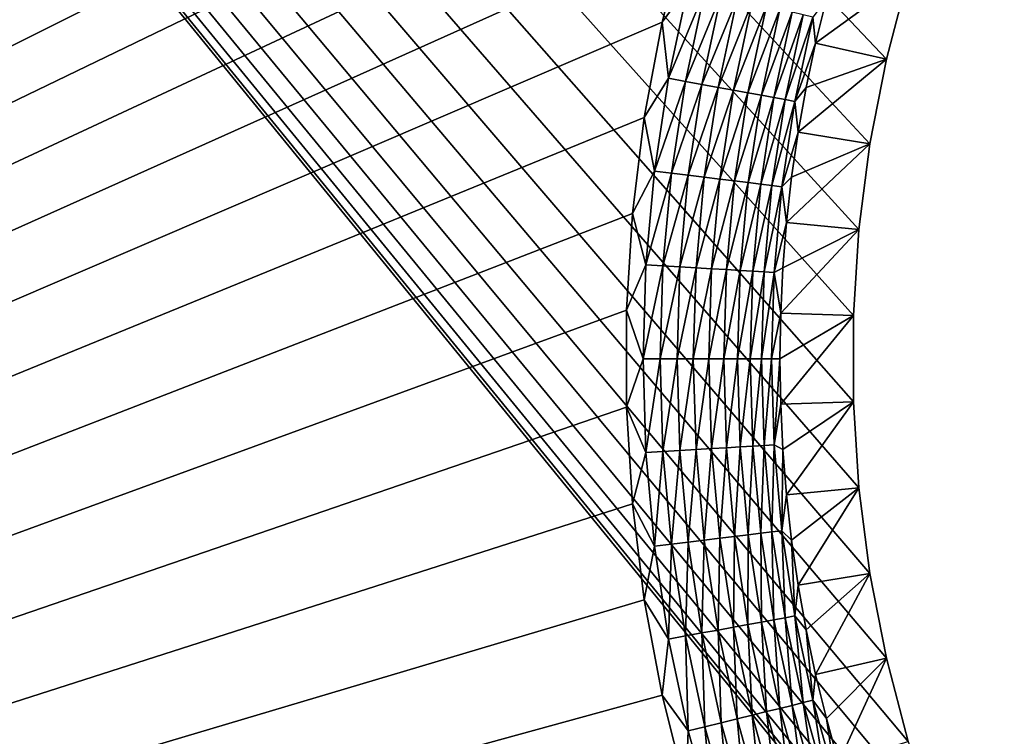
# Model space of a CAD drawing. Extents: x -255 to 255, y -598 to 598.
# Tile 117 of 201: x -141 to -112, y 97 to 118. Entities that reach past the tile are written whole.
import ezdxf

# ---------------------------------------------------------------- set-up
doc = ezdxf.new("R2010")
doc.units = 0
doc.header["$LTSCALE"] = 21.359881
for name, color, linetype in [('1', 7, 'CONTINUOUS'), ('2', 7, 'CONTINUOUS'), ('23', 7, 'CONTINUOUS'), ('46', 7, 'CONTINUOUS')]:
    doc.layers.add(name, color=color, linetype=linetype)

msp = doc.modelspace()

# ---------------------------------------------------------------- linework, layer by layer
at = {"layer": '1', "color": 7, "linetype": 'CONTINUOUS'}
for points in [[(-255, 64), (-255, 264.3), (-108.081, 84.103), (-255, 64)], [(-108.081, 84.103), (-255, 264.3), (-109.578, 86.109), (-108.081, 84.103)], [(-109.578, 86.109), (-255, 264.3), (-110.943, 88.207), (-109.578, 86.109)], [(-110.943, 88.207), (-255, 264.3), (-112.172, 90.388), (-110.943, 88.207)], [(-112.172, 90.388), (-255, 264.3), (-113.258, 92.643), (-112.172, 90.388)], [(-113.258, 92.643), (-255, 264.3), (-114.197, 94.964), (-113.258, 92.643)], [(-114.197, 94.964), (-255, 264.3), (-114.986, 97.339), (-114.197, 94.964)], [(-114.986, 97.339), (-255, 264.3), (-115.621, 99.761), (-114.986, 97.339)], [(-115.621, 99.761), (-255, 264.3), (-116.099, 102.218), (-115.621, 99.761)], [(-116.099, 102.218), (-255, 264.3), (-116.42, 104.7), (-116.099, 102.218)], [(-116.42, 104.7), (-255, 264.3), (-116.58, 107.198), (-116.42, 104.7)], [(-116.58, 107.198), (-255, 264.3), (-116.58, 109.702), (-116.58, 107.198)], [(-116.58, 109.702), (-255, 264.3), (-116.42, 112.2), (-116.58, 109.702)], [(-116.42, 112.2), (-255, 264.3), (-116.099, 114.682), (-116.42, 112.2)], [(-116.099, 114.682), (-255, 264.3), (-115.621, 117.139), (-116.099, 114.682)], [(-115.621, 117.139), (-255, 264.3), (-114.986, 119.561), (-115.621, 117.139)]]:
    msp.add_3dface(points, dxfattribs=at)
at = {"layer": '2', "color": 7, "linetype": 'CONTINUOUS'}
for points in [[(-248.416, 64, 7), (-117.07, 261.833, 7), (-248.416, 264.3, 7), (-248.416, 64, 7)], [(-115.591, 259.443, 7), (-117.07, 261.833, 7), (-248.416, 64, 7), (-115.591, 259.443, 7)], [(-113.967, 257.149, 7), (-115.591, 259.443, 7), (-248.416, 64, 7), (-113.967, 257.149, 7)], [(-112.205, 254.96, 7), (-113.967, 257.149, 7), (-248.416, 64, 7), (-112.205, 254.96, 7)], [(-110.311, 252.882, 7), (-112.205, 254.96, 7), (-248.416, 64, 7), (-110.311, 252.882, 7)], [(-108.293, 250.926, 7), (-110.311, 252.882, 7), (-248.416, 64, 7), (-108.293, 250.926, 7)], [(-106.159, 249.097, 7), (-108.293, 250.926, 7), (-248.416, 64, 7), (-106.159, 249.097, 7)], [(-103.916, 247.404, 7), (-106.159, 249.097, 7), (-248.416, 64, 7), (-103.916, 247.404, 7)], [(-101.573, 245.851, 7), (-103.916, 247.404, 7), (-248.416, 64, 7), (-101.573, 245.851, 7)], [(-99.139, 244.446, 7), (-101.573, 245.851, 7), (-248.416, 64, 7), (-99.139, 244.446, 7)], [(-96.623, 243.193, 7), (-99.139, 244.446, 7), (-248.416, 64, 7), (-96.623, 243.193, 7)], [(-94.035, 242.097, 7), (-96.623, 243.193, 7), (-248.416, 64, 7), (-94.035, 242.097, 7)], [(-91.384, 241.163, 7), (-94.035, 242.097, 7), (-248.416, 64, 7), (-91.384, 241.163, 7)], [(-88.681, 240.394, 7), (-91.384, 241.163, 7), (-248.416, 64, 7), (-88.681, 240.394, 7)], [(-85.935, 239.793, 7), (-88.681, 240.394, 7), (-248.416, 64, 7), (-85.935, 239.793, 7)], [(-83.158, 239.362, 7), (-85.935, 239.793, 7), (-248.416, 64, 7), (-83.158, 239.362, 7)], [(-80.359, 239.102, 7), (-83.158, 239.362, 7), (-248.416, 64, 7), (-80.359, 239.102, 7)], [(-77.55, 239.016, 7), (-80.359, 239.102, 7), (-248.416, 64, 7), (-77.55, 239.016, 7)], [(-99.139, 148.654, 7), (-77.55, 239.016, 7), (-248.416, 64, 7), (-99.139, 148.654, 7)], [(-101.573, 147.249, 7), (-99.139, 148.654, 7), (-248.416, 64, 7), (-101.573, 147.249, 7)], [(-103.916, 145.696, 7), (-101.573, 147.249, 7), (-248.416, 64, 7), (-103.916, 145.696, 7)], [(-106.159, 144.003, 7), (-103.916, 145.696, 7), (-248.416, 64, 7), (-106.159, 144.003, 7)], [(-108.293, 142.174, 7), (-106.159, 144.003, 7), (-248.416, 64, 7), (-108.293, 142.174, 7)], [(-110.311, 140.218, 7), (-108.293, 142.174, 7), (-248.416, 64, 7), (-110.311, 140.218, 7)], [(-112.205, 138.14, 7), (-110.311, 140.218, 7), (-248.416, 64, 7), (-112.205, 138.14, 7)], [(-113.967, 135.951, 7), (-112.205, 138.14, 7), (-248.416, 64, 7), (-113.967, 135.951, 7)], [(-115.591, 133.657, 7), (-113.967, 135.951, 7), (-248.416, 64, 7), (-115.591, 133.657, 7)], [(-117.07, 131.267, 7), (-115.591, 133.657, 7), (-248.416, 64, 7), (-117.07, 131.267, 7)], [(-118.4, 128.791, 7), (-117.07, 131.267, 7), (-248.416, 64, 7), (-118.4, 128.791, 7)], [(-119.575, 126.238, 7), (-118.4, 128.791, 7), (-248.416, 64, 7), (-119.575, 126.238, 7)], [(-120.59, 123.617, 7), (-119.575, 126.238, 7), (-248.416, 64, 7), (-120.59, 123.617, 7)], [(-121.442, 120.938, 7), (-120.59, 123.617, 7), (-248.416, 64, 7), (-121.442, 120.938, 7)], [(-122.128, 118.213, 7), (-121.442, 120.938, 7), (-248.416, 64, 7), (-122.128, 118.213, 7)], [(-122.644, 115.45, 7), (-122.128, 118.213, 7), (-248.416, 64, 7), (-122.644, 115.45, 7)], [(-122.989, 112.661, 7), (-122.644, 115.45, 7), (-248.416, 64, 7), (-122.989, 112.661, 7)], [(-123.163, 109.855, 7), (-122.989, 112.661, 7), (-248.416, 64, 7), (-123.163, 109.855, 7)], [(-123.163, 107.045, 7), (-123.163, 109.855, 7), (-248.416, 64, 7), (-123.163, 107.045, 7)], [(-122.989, 104.239, 7), (-123.163, 107.045, 7), (-248.416, 64, 7), (-122.989, 104.239, 7)], [(-122.644, 101.45, 7), (-122.989, 104.239, 7), (-248.416, 64, 7), (-122.644, 101.45, 7)], [(-122.128, 98.687, 7), (-122.644, 101.45, 7), (-248.416, 64, 7), (-122.128, 98.687, 7)], [(-121.442, 95.962, 7), (-122.128, 98.687, 7), (-248.416, 64, 7), (-121.442, 95.962, 7)]]:
    msp.add_3dface(points, dxfattribs=at)
at = {"layer": '23', "color": 7, "linetype": 'CONTINUOUS'}
for points in [[(-115.621, 117.139), (-114.986, 119.561), (-117.678, 117.609, 4.231), (-115.621, 117.139)], [(-117.678, 117.609, 4.231), (-114.986, 119.561), (-117.363, 118.89, 4.231), (-117.678, 117.609, 4.231)], [(-117.95, 116.318, 4.231), (-115.621, 117.139), (-117.678, 117.609, 4.231), (-117.95, 116.318, 4.231)], [(-116.099, 114.682), (-115.621, 117.139), (-118.182, 115.019, 4.231), (-116.099, 114.682)], [(-118.182, 115.019, 4.231), (-115.621, 117.139), (-117.95, 116.318, 4.231), (-118.182, 115.019, 4.231)], [(-118.372, 113.713, 4.231), (-116.099, 114.682), (-118.182, 115.019, 4.231), (-118.372, 113.713, 4.231)], [(-116.42, 112.2), (-116.099, 114.682), (-118.519, 112.402, 4.231), (-116.42, 112.2)], [(-118.519, 112.402, 4.231), (-116.099, 114.682), (-118.372, 113.713, 4.231), (-118.519, 112.402, 4.231)], [(-118.625, 111.087, 4.231), (-116.42, 112.2), (-118.519, 112.402, 4.231), (-118.625, 111.087, 4.231)], [(-116.58, 109.702), (-116.42, 112.2), (-118.688, 109.769, 4.231), (-116.58, 109.702)], [(-118.688, 109.769, 4.231), (-116.42, 112.2), (-118.625, 111.087, 4.231), (-118.688, 109.769, 4.231)], [(-118.709, 108.45, 4.231), (-116.58, 109.702), (-118.688, 109.769, 4.231), (-118.709, 108.45, 4.231)], [(-118.688, 107.131, 4.231), (-116.58, 109.702), (-118.709, 108.45, 4.231), (-118.688, 107.131, 4.231)], [(-116.58, 107.198), (-116.58, 109.702), (-118.688, 107.131, 4.231), (-116.58, 107.198)], [(-118.625, 105.813, 4.231), (-116.58, 107.198), (-118.688, 107.131, 4.231), (-118.625, 105.813, 4.231)], [(-118.519, 104.498, 4.231), (-116.58, 107.198), (-118.625, 105.813, 4.231), (-118.519, 104.498, 4.231)], [(-116.42, 104.7), (-116.58, 107.198), (-118.519, 104.498, 4.231), (-116.42, 104.7)], [(-118.372, 103.187, 4.231), (-116.42, 104.7), (-118.519, 104.498, 4.231), (-118.372, 103.187, 4.231)], [(-118.182, 101.881, 4.231), (-116.42, 104.7), (-118.372, 103.187, 4.231), (-118.182, 101.881, 4.231)], [(-116.099, 102.218), (-116.42, 104.7), (-118.182, 101.881, 4.231), (-116.099, 102.218)], [(-117.95, 100.582, 4.231), (-116.099, 102.218), (-118.182, 101.881, 4.231), (-117.95, 100.582, 4.231)], [(-117.678, 99.291, 4.231), (-116.099, 102.218), (-117.95, 100.582, 4.231), (-117.678, 99.291, 4.231)], [(-115.621, 99.761), (-116.099, 102.218), (-117.678, 99.291, 4.231), (-115.621, 99.761)], [(-117.363, 98.01, 4.231), (-115.621, 99.761), (-117.678, 99.291, 4.231), (-117.363, 98.01, 4.231)], [(-117.008, 96.739, 4.231), (-115.621, 99.761), (-117.363, 98.01, 4.231), (-117.008, 96.739, 4.231)], [(-114.986, 97.339), (-115.621, 99.761), (-117.008, 96.739, 4.231), (-114.986, 97.339)]]:
    msp.add_3dface(points, dxfattribs=at)
at = {"layer": '46', "color": 7, "linetype": 'CONTINUOUS'}
for points in [[(-121.442, 120.938, 7), (-122.128, 118.213, 7), (-121.37, 119.251, 6.975), (-121.442, 120.938, 7)], [(-121.37, 119.251, 6.975), (-122.128, 118.213, 7), (-121.942, 116.585, 6.975), (-121.37, 119.251, 6.975)], [(-121.37, 119.251, 6.975), (-121.942, 116.585, 6.975), (-120.886, 119.131, 6.899), (-121.37, 119.251, 6.975)], [(-120.886, 119.131, 6.899), (-121.942, 116.585, 6.975), (-121.452, 116.495, 6.899), (-120.886, 119.131, 6.899)], [(-120.886, 119.131, 6.899), (-121.452, 116.495, 6.899), (-120.412, 119.015, 6.773), (-120.886, 119.131, 6.899)], [(-120.412, 119.015, 6.773), (-121.452, 116.495, 6.899), (-120.972, 116.407, 6.773), (-120.412, 119.015, 6.773)], [(-120.412, 119.015, 6.773), (-120.972, 116.407, 6.773), (-119.953, 118.901, 6.599), (-120.412, 119.015, 6.773)], [(-119.953, 118.901, 6.599), (-120.972, 116.407, 6.773), (-120.506, 116.322, 6.599), (-119.953, 118.901, 6.599)], [(-119.953, 118.901, 6.599), (-120.506, 116.322, 6.599), (-119.513, 118.793, 6.378), (-119.953, 118.901, 6.599)], [(-117.678, 117.609, 4.231), (-117.363, 118.89, 4.231), (-117.751, 118.359, 4.666), (-117.678, 117.609, 4.231)], [(-119.513, 118.793, 6.378), (-120.506, 116.322, 6.599), (-120.061, 116.24, 6.378), (-119.513, 118.793, 6.378)], [(-119.513, 118.793, 6.378), (-120.061, 116.24, 6.378), (-119.097, 118.69, 6.112), (-119.513, 118.793, 6.378)], [(-119.097, 118.69, 6.112), (-120.061, 116.24, 6.378), (-119.639, 116.163, 6.112), (-119.097, 118.69, 6.112)], [(-119.097, 118.69, 6.112), (-119.639, 116.163, 6.112), (-118.709, 118.595, 5.805), (-119.097, 118.69, 6.112)], [(-118.709, 118.595, 5.805), (-119.639, 116.163, 6.112), (-119.246, 116.091, 5.805), (-118.709, 118.595, 5.805)], [(-118.709, 118.595, 5.805), (-119.246, 116.091, 5.805), (-118.353, 118.507, 5.459), (-118.709, 118.595, 5.805)], [(-118.353, 118.507, 5.459), (-119.246, 116.091, 5.805), (-118.886, 116.025, 5.459), (-118.353, 118.507, 5.459)], [(-118.353, 118.507, 5.459), (-118.886, 116.025, 5.459), (-118.033, 118.428, 5.078), (-118.353, 118.507, 5.459)], [(-118.033, 118.428, 5.078), (-118.886, 116.025, 5.459), (-118.561, 115.966, 5.078), (-118.033, 118.428, 5.078)], [(-118.033, 118.428, 5.078), (-118.561, 115.966, 5.078), (-117.751, 118.359, 4.666), (-118.033, 118.428, 5.078)], [(-117.751, 118.359, 4.666), (-118.561, 115.966, 5.078), (-118.276, 115.913, 4.666), (-117.751, 118.359, 4.666)], [(-117.678, 117.609, 4.231), (-117.751, 118.359, 4.666), (-118.276, 115.913, 4.666), (-117.678, 117.609, 4.231)], [(-122.128, 118.213, 7), (-122.644, 115.45, 7), (-121.942, 116.585, 6.975), (-122.128, 118.213, 7)], [(-117.95, 116.318, 4.231), (-117.678, 117.609, 4.231), (-118.276, 115.913, 4.666), (-117.95, 116.318, 4.231)], [(-121.942, 116.585, 6.975), (-122.644, 115.45, 7), (-122.352, 113.89, 6.975), (-121.942, 116.585, 6.975)], [(-121.942, 116.585, 6.975), (-122.352, 113.89, 6.975), (-121.452, 116.495, 6.899), (-121.942, 116.585, 6.975)], [(-121.452, 116.495, 6.899), (-122.352, 113.89, 6.975), (-121.858, 113.83, 6.899), (-121.452, 116.495, 6.899)], [(-121.452, 116.495, 6.899), (-121.858, 113.83, 6.899), (-120.972, 116.407, 6.773), (-121.452, 116.495, 6.899)], [(-120.972, 116.407, 6.773), (-121.858, 113.83, 6.899), (-121.373, 113.771, 6.773), (-120.972, 116.407, 6.773)], [(-120.972, 116.407, 6.773), (-121.373, 113.771, 6.773), (-120.506, 116.322, 6.599), (-120.972, 116.407, 6.773)], [(-120.506, 116.322, 6.599), (-121.373, 113.771, 6.773), (-120.903, 113.714, 6.599), (-120.506, 116.322, 6.599)], [(-120.506, 116.322, 6.599), (-120.903, 113.714, 6.599), (-120.061, 116.24, 6.378), (-120.506, 116.322, 6.599)], [(-120.061, 116.24, 6.378), (-120.903, 113.714, 6.599), (-120.454, 113.659, 6.378), (-120.061, 116.24, 6.378)], [(-120.061, 116.24, 6.378), (-120.454, 113.659, 6.378), (-119.639, 116.163, 6.112), (-120.061, 116.24, 6.378)], [(-118.182, 115.019, 4.231), (-117.95, 116.318, 4.231), (-118.276, 115.913, 4.666), (-118.182, 115.019, 4.231)], [(-119.639, 116.163, 6.112), (-120.454, 113.659, 6.378), (-120.028, 113.608, 6.112), (-119.639, 116.163, 6.112)], [(-119.639, 116.163, 6.112), (-120.028, 113.608, 6.112), (-119.246, 116.091, 5.805), (-119.639, 116.163, 6.112)], [(-119.246, 116.091, 5.805), (-120.028, 113.608, 6.112), (-119.632, 113.56, 5.805), (-119.246, 116.091, 5.805)], [(-119.246, 116.091, 5.805), (-119.632, 113.56, 5.805), (-118.886, 116.025, 5.459), (-119.246, 116.091, 5.805)], [(-118.886, 116.025, 5.459), (-119.632, 113.56, 5.805), (-119.268, 113.515, 5.459), (-118.886, 116.025, 5.459)], [(-118.886, 116.025, 5.459), (-119.268, 113.515, 5.459), (-118.561, 115.966, 5.078), (-118.886, 116.025, 5.459)], [(-118.561, 115.966, 5.078), (-119.268, 113.515, 5.459), (-118.94, 113.476, 5.078), (-118.561, 115.966, 5.078)], [(-118.561, 115.966, 5.078), (-118.94, 113.476, 5.078), (-118.276, 115.913, 4.666), (-118.561, 115.966, 5.078)], [(-118.276, 115.913, 4.666), (-118.94, 113.476, 5.078), (-118.652, 113.441, 4.666), (-118.276, 115.913, 4.666)], [(-118.182, 115.019, 4.231), (-118.276, 115.913, 4.666), (-118.652, 113.441, 4.666), (-118.182, 115.019, 4.231)], [(-122.644, 115.45, 7), (-122.989, 112.661, 7), (-122.352, 113.89, 6.975), (-122.644, 115.45, 7)], [(-118.372, 113.713, 4.231), (-118.182, 115.019, 4.231), (-118.652, 113.441, 4.666), (-118.372, 113.713, 4.231)], [(-122.352, 113.89, 6.975), (-122.989, 112.661, 7), (-122.599, 111.175, 6.975), (-122.352, 113.89, 6.975)], [(-122.352, 113.89, 6.975), (-122.599, 111.175, 6.975), (-121.858, 113.83, 6.899), (-122.352, 113.89, 6.975)], [(-121.858, 113.83, 6.899), (-122.599, 111.175, 6.975), (-122.102, 111.145, 6.899), (-121.858, 113.83, 6.899)], [(-121.858, 113.83, 6.899), (-122.102, 111.145, 6.899), (-121.373, 113.771, 6.773), (-121.858, 113.83, 6.899)], [(-121.373, 113.771, 6.773), (-122.102, 111.145, 6.899), (-121.614, 111.115, 6.773), (-121.373, 113.771, 6.773)], [(-121.373, 113.771, 6.773), (-121.614, 111.115, 6.773), (-120.903, 113.714, 6.599), (-121.373, 113.771, 6.773)], [(-120.903, 113.714, 6.599), (-121.614, 111.115, 6.773), (-121.142, 111.087, 6.599), (-120.903, 113.714, 6.599)], [(-120.903, 113.714, 6.599), (-121.142, 111.087, 6.599), (-120.454, 113.659, 6.378), (-120.903, 113.714, 6.599)], [(-118.519, 112.402, 4.231), (-118.372, 113.713, 4.231), (-118.652, 113.441, 4.666), (-118.519, 112.402, 4.231)], [(-120.454, 113.659, 6.378), (-121.142, 111.087, 6.599), (-120.69, 111.059, 6.378), (-120.454, 113.659, 6.378)], [(-120.454, 113.659, 6.378), (-120.69, 111.059, 6.378), (-120.028, 113.608, 6.112), (-120.454, 113.659, 6.378)], [(-120.028, 113.608, 6.112), (-120.69, 111.059, 6.378), (-120.262, 111.034, 6.112), (-120.028, 113.608, 6.112)], [(-120.028, 113.608, 6.112), (-120.262, 111.034, 6.112), (-119.632, 113.56, 5.805), (-120.028, 113.608, 6.112)], [(-119.632, 113.56, 5.805), (-120.262, 111.034, 6.112), (-119.863, 111.009, 5.805), (-119.632, 113.56, 5.805)], [(-119.632, 113.56, 5.805), (-119.863, 111.009, 5.805), (-119.268, 113.515, 5.459), (-119.632, 113.56, 5.805)], [(-119.268, 113.515, 5.459), (-119.863, 111.009, 5.805), (-119.497, 110.987, 5.459), (-119.268, 113.515, 5.459)], [(-119.268, 113.515, 5.459), (-119.497, 110.987, 5.459), (-118.94, 113.476, 5.078), (-119.268, 113.515, 5.459)], [(-118.94, 113.476, 5.078), (-119.497, 110.987, 5.459), (-119.168, 110.967, 5.078), (-118.94, 113.476, 5.078)], [(-118.94, 113.476, 5.078), (-119.168, 110.967, 5.078), (-118.652, 113.441, 4.666), (-118.94, 113.476, 5.078)], [(-118.652, 113.441, 4.666), (-119.168, 110.967, 5.078), (-118.879, 110.95, 4.666), (-118.652, 113.441, 4.666)], [(-118.519, 112.402, 4.231), (-118.652, 113.441, 4.666), (-118.879, 110.95, 4.666), (-118.519, 112.402, 4.231)], [(-122.989, 112.661, 7), (-123.163, 109.855, 7), (-122.599, 111.175, 6.975), (-122.989, 112.661, 7)], [(-118.625, 111.087, 4.231), (-118.519, 112.402, 4.231), (-118.879, 110.95, 4.666), (-118.625, 111.087, 4.231)], [(-122.599, 111.175, 6.975), (-123.163, 109.855, 7), (-122.681, 108.45, 6.975), (-122.599, 111.175, 6.975)], [(-122.599, 111.175, 6.975), (-122.681, 108.45, 6.975), (-122.102, 111.145, 6.899), (-122.599, 111.175, 6.975)], [(-122.102, 111.145, 6.899), (-122.681, 108.45, 6.975), (-122.183, 108.45, 6.899), (-122.102, 111.145, 6.899)], [(-122.102, 111.145, 6.899), (-122.183, 108.45, 6.899), (-121.614, 111.115, 6.773), (-122.102, 111.145, 6.899)], [(-121.614, 111.115, 6.773), (-122.183, 108.45, 6.899), (-121.695, 108.45, 6.773), (-121.614, 111.115, 6.773)], [(-121.614, 111.115, 6.773), (-121.695, 108.45, 6.773), (-121.142, 111.087, 6.599), (-121.614, 111.115, 6.773)], [(-121.142, 111.087, 6.599), (-121.695, 108.45, 6.773), (-121.222, 108.45, 6.599), (-121.142, 111.087, 6.599)], [(-121.142, 111.087, 6.599), (-121.222, 108.45, 6.599), (-120.69, 111.059, 6.378), (-121.142, 111.087, 6.599)], [(-120.69, 111.059, 6.378), (-121.222, 108.45, 6.599), (-120.769, 108.45, 6.378), (-120.69, 111.059, 6.378)], [(-120.69, 111.059, 6.378), (-120.769, 108.45, 6.378), (-120.262, 111.034, 6.112), (-120.69, 111.059, 6.378)], [(-120.262, 111.034, 6.112), (-120.769, 108.45, 6.378), (-120.34, 108.45, 6.112), (-120.262, 111.034, 6.112)], [(-120.262, 111.034, 6.112), (-120.34, 108.45, 6.112), (-119.863, 111.009, 5.805), (-120.262, 111.034, 6.112)], [(-119.863, 111.009, 5.805), (-120.34, 108.45, 6.112), (-119.941, 108.45, 5.805), (-119.863, 111.009, 5.805)], [(-119.863, 111.009, 5.805), (-119.941, 108.45, 5.805), (-119.497, 110.987, 5.459), (-119.863, 111.009, 5.805)], [(-119.497, 110.987, 5.459), (-119.941, 108.45, 5.805), (-119.574, 108.45, 5.459), (-119.497, 110.987, 5.459)], [(-119.497, 110.987, 5.459), (-119.574, 108.45, 5.459), (-119.168, 110.967, 5.078), (-119.497, 110.987, 5.459)], [(-119.168, 110.967, 5.078), (-119.574, 108.45, 5.459), (-119.244, 108.45, 5.078), (-119.168, 110.967, 5.078)], [(-119.168, 110.967, 5.078), (-119.244, 108.45, 5.078), (-118.879, 110.95, 4.666), (-119.168, 110.967, 5.078)], [(-118.879, 110.95, 4.666), (-119.244, 108.45, 5.078), (-118.954, 108.45, 4.666), (-118.879, 110.95, 4.666)], [(-118.688, 109.769, 4.231), (-118.879, 110.95, 4.666), (-118.954, 108.45, 4.666), (-118.688, 109.769, 4.231)], [(-118.688, 109.769, 4.231), (-118.625, 111.087, 4.231), (-118.879, 110.95, 4.666), (-118.688, 109.769, 4.231)], [(-123.163, 109.855, 7), (-123.163, 107.045, 7), (-122.681, 108.45, 6.975), (-123.163, 109.855, 7)], [(-118.709, 108.45, 4.231), (-118.688, 109.769, 4.231), (-118.954, 108.45, 4.666), (-118.709, 108.45, 4.231)], [(-122.681, 108.45, 6.975), (-123.163, 107.045, 7), (-122.599, 105.725, 6.975), (-122.681, 108.45, 6.975)], [(-122.681, 108.45, 6.975), (-122.599, 105.725, 6.975), (-122.183, 108.45, 6.899), (-122.681, 108.45, 6.975)], [(-122.183, 108.45, 6.899), (-122.599, 105.725, 6.975), (-122.102, 105.755, 6.899), (-122.183, 108.45, 6.899)], [(-122.183, 108.45, 6.899), (-122.102, 105.755, 6.899), (-121.695, 108.45, 6.773), (-122.183, 108.45, 6.899)], [(-121.695, 108.45, 6.773), (-122.102, 105.755, 6.899), (-121.614, 105.785, 6.773), (-121.695, 108.45, 6.773)], [(-121.695, 108.45, 6.773), (-121.614, 105.785, 6.773), (-121.222, 108.45, 6.599), (-121.695, 108.45, 6.773)], [(-121.222, 108.45, 6.599), (-121.614, 105.785, 6.773), (-121.142, 105.813, 6.599), (-121.222, 108.45, 6.599)], [(-121.222, 108.45, 6.599), (-121.142, 105.813, 6.599), (-120.769, 108.45, 6.378), (-121.222, 108.45, 6.599)], [(-120.769, 108.45, 6.378), (-121.142, 105.813, 6.599), (-120.69, 105.841, 6.378), (-120.769, 108.45, 6.378)], [(-120.769, 108.45, 6.378), (-120.69, 105.841, 6.378), (-120.34, 108.45, 6.112), (-120.769, 108.45, 6.378)], [(-120.34, 108.45, 6.112), (-120.69, 105.841, 6.378), (-120.262, 105.866, 6.112), (-120.34, 108.45, 6.112)], [(-120.34, 108.45, 6.112), (-120.262, 105.866, 6.112), (-119.941, 108.45, 5.805), (-120.34, 108.45, 6.112)], [(-119.941, 108.45, 5.805), (-120.262, 105.866, 6.112), (-119.863, 105.891, 5.805), (-119.941, 108.45, 5.805)], [(-119.941, 108.45, 5.805), (-119.863, 105.891, 5.805), (-119.574, 108.45, 5.459), (-119.941, 108.45, 5.805)], [(-119.574, 108.45, 5.459), (-119.863, 105.891, 5.805), (-119.497, 105.913, 5.459), (-119.574, 108.45, 5.459)], [(-119.574, 108.45, 5.459), (-119.497, 105.913, 5.459), (-119.244, 108.45, 5.078), (-119.574, 108.45, 5.459)], [(-119.244, 108.45, 5.078), (-119.497, 105.913, 5.459), (-119.168, 105.933, 5.078), (-119.244, 108.45, 5.078)], [(-119.244, 108.45, 5.078), (-119.168, 105.933, 5.078), (-118.954, 108.45, 4.666), (-119.244, 108.45, 5.078)], [(-118.954, 108.45, 4.666), (-119.168, 105.933, 5.078), (-118.879, 105.95, 4.666), (-118.954, 108.45, 4.666)], [(-118.709, 108.45, 4.231), (-118.954, 108.45, 4.666), (-118.879, 105.95, 4.666), (-118.709, 108.45, 4.231)], [(-118.688, 107.131, 4.231), (-118.709, 108.45, 4.231), (-118.879, 105.95, 4.666), (-118.688, 107.131, 4.231)], [(-118.625, 105.813, 4.231), (-118.688, 107.131, 4.231), (-118.879, 105.95, 4.666), (-118.625, 105.813, 4.231)], [(-123.163, 107.045, 7), (-122.989, 104.239, 7), (-122.599, 105.725, 6.975), (-123.163, 107.045, 7)], [(-122.599, 105.725, 6.975), (-122.989, 104.239, 7), (-122.352, 103.01, 6.975), (-122.599, 105.725, 6.975)], [(-122.599, 105.725, 6.975), (-122.352, 103.01, 6.975), (-122.102, 105.755, 6.899), (-122.599, 105.725, 6.975)], [(-122.102, 105.755, 6.899), (-122.352, 103.01, 6.975), (-121.858, 103.07, 6.899), (-122.102, 105.755, 6.899)], [(-122.102, 105.755, 6.899), (-121.858, 103.07, 6.899), (-121.614, 105.785, 6.773), (-122.102, 105.755, 6.899)], [(-121.614, 105.785, 6.773), (-121.858, 103.07, 6.899), (-121.373, 103.129, 6.773), (-121.614, 105.785, 6.773)], [(-121.614, 105.785, 6.773), (-121.373, 103.129, 6.773), (-121.142, 105.813, 6.599), (-121.614, 105.785, 6.773)], [(-121.142, 105.813, 6.599), (-121.373, 103.129, 6.773), (-120.903, 103.186, 6.599), (-121.142, 105.813, 6.599)], [(-121.142, 105.813, 6.599), (-120.903, 103.186, 6.599), (-120.69, 105.841, 6.378), (-121.142, 105.813, 6.599)], [(-120.69, 105.841, 6.378), (-120.903, 103.186, 6.599), (-120.454, 103.241, 6.378), (-120.69, 105.841, 6.378)], [(-120.69, 105.841, 6.378), (-120.454, 103.241, 6.378), (-120.262, 105.866, 6.112), (-120.69, 105.841, 6.378)], [(-120.262, 105.866, 6.112), (-120.454, 103.241, 6.378), (-120.028, 103.292, 6.112), (-120.262, 105.866, 6.112)], [(-120.262, 105.866, 6.112), (-120.028, 103.292, 6.112), (-119.863, 105.891, 5.805), (-120.262, 105.866, 6.112)], [(-119.863, 105.891, 5.805), (-120.028, 103.292, 6.112), (-119.632, 103.34, 5.805), (-119.863, 105.891, 5.805)], [(-119.863, 105.891, 5.805), (-119.632, 103.34, 5.805), (-119.497, 105.913, 5.459), (-119.863, 105.891, 5.805)], [(-119.497, 105.913, 5.459), (-119.632, 103.34, 5.805), (-119.268, 103.385, 5.459), (-119.497, 105.913, 5.459)], [(-119.497, 105.913, 5.459), (-119.268, 103.385, 5.459), (-119.168, 105.933, 5.078), (-119.497, 105.913, 5.459)], [(-119.168, 105.933, 5.078), (-119.268, 103.385, 5.459), (-118.94, 103.424, 5.078), (-119.168, 105.933, 5.078)], [(-119.168, 105.933, 5.078), (-118.94, 103.424, 5.078), (-118.879, 105.95, 4.666), (-119.168, 105.933, 5.078)], [(-118.879, 105.95, 4.666), (-118.94, 103.424, 5.078), (-118.652, 103.459, 4.666), (-118.879, 105.95, 4.666)], [(-118.625, 105.813, 4.231), (-118.879, 105.95, 4.666), (-118.652, 103.459, 4.666), (-118.625, 105.813, 4.231)], [(-118.519, 104.498, 4.231), (-118.625, 105.813, 4.231), (-118.652, 103.459, 4.666), (-118.519, 104.498, 4.231)], [(-122.989, 104.239, 7), (-122.644, 101.45, 7), (-122.352, 103.01, 6.975), (-122.989, 104.239, 7)], [(-118.372, 103.187, 4.231), (-118.519, 104.498, 4.231), (-118.652, 103.459, 4.666), (-118.372, 103.187, 4.231)], [(-119.632, 103.34, 5.805), (-119.246, 100.809, 5.805), (-119.268, 103.385, 5.459), (-119.632, 103.34, 5.805)], [(-119.268, 103.385, 5.459), (-118.886, 100.875, 5.459), (-118.94, 103.424, 5.078), (-119.268, 103.385, 5.459)], [(-119.268, 103.385, 5.459), (-119.246, 100.809, 5.805), (-118.886, 100.875, 5.459), (-119.268, 103.385, 5.459)], [(-118.94, 103.424, 5.078), (-118.561, 100.934, 5.078), (-118.652, 103.459, 4.666), (-118.94, 103.424, 5.078)], [(-118.94, 103.424, 5.078), (-118.886, 100.875, 5.459), (-118.561, 100.934, 5.078), (-118.94, 103.424, 5.078)], [(-118.372, 103.187, 4.231), (-118.652, 103.459, 4.666), (-118.276, 100.987, 4.666), (-118.372, 103.187, 4.231)], [(-118.652, 103.459, 4.666), (-118.561, 100.934, 5.078), (-118.276, 100.987, 4.666), (-118.652, 103.459, 4.666)], [(-121.858, 103.07, 6.899), (-121.452, 100.405, 6.899), (-121.373, 103.129, 6.773), (-121.858, 103.07, 6.899)], [(-121.373, 103.129, 6.773), (-121.452, 100.405, 6.899), (-120.972, 100.493, 6.773), (-121.373, 103.129, 6.773)], [(-121.373, 103.129, 6.773), (-120.972, 100.493, 6.773), (-120.903, 103.186, 6.599), (-121.373, 103.129, 6.773)], [(-120.903, 103.186, 6.599), (-120.972, 100.493, 6.773), (-120.506, 100.578, 6.599), (-120.903, 103.186, 6.599)], [(-120.903, 103.186, 6.599), (-120.506, 100.578, 6.599), (-120.454, 103.241, 6.378), (-120.903, 103.186, 6.599)], [(-120.454, 103.241, 6.378), (-120.506, 100.578, 6.599), (-120.061, 100.66, 6.378), (-120.454, 103.241, 6.378)], [(-120.454, 103.241, 6.378), (-120.061, 100.66, 6.378), (-120.028, 103.292, 6.112), (-120.454, 103.241, 6.378)], [(-120.028, 103.292, 6.112), (-120.061, 100.66, 6.378), (-119.639, 100.737, 6.112), (-120.028, 103.292, 6.112)], [(-120.028, 103.292, 6.112), (-119.639, 100.737, 6.112), (-119.632, 103.34, 5.805), (-120.028, 103.292, 6.112)], [(-119.632, 103.34, 5.805), (-119.639, 100.737, 6.112), (-119.246, 100.809, 5.805), (-119.632, 103.34, 5.805)], [(-118.182, 101.881, 4.231), (-118.372, 103.187, 4.231), (-118.276, 100.987, 4.666), (-118.182, 101.881, 4.231)], [(-122.352, 103.01, 6.975), (-122.644, 101.45, 7), (-121.942, 100.315, 6.975), (-122.352, 103.01, 6.975)], [(-122.352, 103.01, 6.975), (-121.942, 100.315, 6.975), (-121.858, 103.07, 6.899), (-122.352, 103.01, 6.975)], [(-121.858, 103.07, 6.899), (-121.942, 100.315, 6.975), (-121.452, 100.405, 6.899), (-121.858, 103.07, 6.899)], [(-117.95, 100.582, 4.231), (-118.182, 101.881, 4.231), (-118.276, 100.987, 4.666), (-117.95, 100.582, 4.231)], [(-122.644, 101.45, 7), (-122.128, 98.687, 7), (-121.942, 100.315, 6.975), (-122.644, 101.45, 7)], [(-119.246, 100.809, 5.805), (-118.709, 98.305, 5.805), (-118.886, 100.875, 5.459), (-119.246, 100.809, 5.805)], [(-118.886, 100.875, 5.459), (-118.353, 98.393, 5.459), (-118.561, 100.934, 5.078), (-118.886, 100.875, 5.459)], [(-118.886, 100.875, 5.459), (-118.709, 98.305, 5.805), (-118.353, 98.393, 5.459), (-118.886, 100.875, 5.459)], [(-118.561, 100.934, 5.078), (-118.033, 98.472, 5.078), (-118.276, 100.987, 4.666), (-118.561, 100.934, 5.078)], [(-118.561, 100.934, 5.078), (-118.353, 98.393, 5.459), (-118.033, 98.472, 5.078), (-118.561, 100.934, 5.078)], [(-117.95, 100.582, 4.231), (-118.276, 100.987, 4.666), (-117.751, 98.541, 4.666), (-117.95, 100.582, 4.231)], [(-118.276, 100.987, 4.666), (-118.033, 98.472, 5.078), (-117.751, 98.541, 4.666), (-118.276, 100.987, 4.666)], [(-120.972, 100.493, 6.773), (-120.412, 97.885, 6.773), (-120.506, 100.578, 6.599), (-120.972, 100.493, 6.773)], [(-120.506, 100.578, 6.599), (-119.953, 97.999, 6.599), (-120.061, 100.66, 6.378), (-120.506, 100.578, 6.599)], [(-120.506, 100.578, 6.599), (-120.412, 97.885, 6.773), (-119.953, 97.999, 6.599), (-120.506, 100.578, 6.599)], [(-120.061, 100.66, 6.378), (-119.513, 98.107, 6.378), (-119.639, 100.737, 6.112), (-120.061, 100.66, 6.378)], [(-120.061, 100.66, 6.378), (-119.953, 97.999, 6.599), (-119.513, 98.107, 6.378), (-120.061, 100.66, 6.378)], [(-119.639, 100.737, 6.112), (-119.097, 98.21, 6.112), (-119.246, 100.809, 5.805), (-119.639, 100.737, 6.112)], [(-119.639, 100.737, 6.112), (-119.513, 98.107, 6.378), (-119.097, 98.21, 6.112), (-119.639, 100.737, 6.112)], [(-119.246, 100.809, 5.805), (-119.097, 98.21, 6.112), (-118.709, 98.305, 5.805), (-119.246, 100.809, 5.805)], [(-117.678, 99.291, 4.231), (-117.95, 100.582, 4.231), (-117.751, 98.541, 4.666), (-117.678, 99.291, 4.231)], [(-121.942, 100.315, 6.975), (-122.128, 98.687, 7), (-121.37, 97.649, 6.975), (-121.942, 100.315, 6.975)], [(-121.942, 100.315, 6.975), (-121.37, 97.649, 6.975), (-121.452, 100.405, 6.899), (-121.942, 100.315, 6.975)], [(-121.452, 100.405, 6.899), (-120.886, 97.769, 6.899), (-120.972, 100.493, 6.773), (-121.452, 100.405, 6.899)], [(-121.452, 100.405, 6.899), (-121.37, 97.649, 6.975), (-120.886, 97.769, 6.899), (-121.452, 100.405, 6.899)], [(-120.972, 100.493, 6.773), (-120.886, 97.769, 6.899), (-120.412, 97.885, 6.773), (-120.972, 100.493, 6.773)], [(-117.363, 98.01, 4.231), (-117.678, 99.291, 4.231), (-117.751, 98.541, 4.666), (-117.363, 98.01, 4.231)], [(-122.128, 98.687, 7), (-121.442, 95.962, 7), (-121.37, 97.649, 6.975), (-122.128, 98.687, 7)], [(-118.033, 98.472, 5.078), (-117.356, 96.046, 5.078), (-117.751, 98.541, 4.666), (-118.033, 98.472, 5.078)], [(-117.363, 98.01, 4.231), (-117.751, 98.541, 4.666), (-117.079, 96.132, 4.666), (-117.363, 98.01, 4.231)], [(-117.751, 98.541, 4.666), (-117.356, 96.046, 5.078), (-117.079, 96.132, 4.666), (-117.751, 98.541, 4.666)], [(-119.097, 98.21, 6.112), (-118.403, 95.72, 6.112), (-118.709, 98.305, 5.805), (-119.097, 98.21, 6.112)], [(-118.709, 98.305, 5.805), (-118.021, 95.839, 5.805), (-118.353, 98.393, 5.459), (-118.709, 98.305, 5.805)], [(-118.709, 98.305, 5.805), (-118.403, 95.72, 6.112), (-118.021, 95.839, 5.805), (-118.709, 98.305, 5.805)], [(-118.353, 98.393, 5.459), (-117.671, 95.948, 5.459), (-118.033, 98.472, 5.078), (-118.353, 98.393, 5.459)], [(-118.353, 98.393, 5.459), (-118.021, 95.839, 5.805), (-117.671, 95.948, 5.459), (-118.353, 98.393, 5.459)], [(-118.033, 98.472, 5.078), (-117.671, 95.948, 5.459), (-117.356, 96.046, 5.078), (-118.033, 98.472, 5.078)], [(-120.412, 97.885, 6.773), (-119.696, 95.317, 6.773), (-119.953, 97.999, 6.599), (-120.412, 97.885, 6.773)], [(-119.953, 97.999, 6.599), (-119.244, 95.458, 6.599), (-119.513, 98.107, 6.378), (-119.953, 97.999, 6.599)], [(-119.953, 97.999, 6.599), (-119.696, 95.317, 6.773), (-119.244, 95.458, 6.599), (-119.953, 97.999, 6.599)], [(-119.513, 98.107, 6.378), (-118.812, 95.592, 6.378), (-119.097, 98.21, 6.112), (-119.513, 98.107, 6.378)], [(-119.513, 98.107, 6.378), (-119.244, 95.458, 6.599), (-118.812, 95.592, 6.378), (-119.513, 98.107, 6.378)], [(-119.097, 98.21, 6.112), (-118.812, 95.592, 6.378), (-118.403, 95.72, 6.112), (-119.097, 98.21, 6.112)], [(-117.008, 96.739, 4.231), (-117.363, 98.01, 4.231), (-117.079, 96.132, 4.666), (-117.008, 96.739, 4.231)], [(-121.37, 97.649, 6.975), (-120.638, 95.023, 6.975), (-120.886, 97.769, 6.899), (-121.37, 97.649, 6.975)], [(-120.886, 97.769, 6.899), (-120.162, 95.172, 6.899), (-120.412, 97.885, 6.773), (-120.886, 97.769, 6.899)], [(-120.886, 97.769, 6.899), (-120.638, 95.023, 6.975), (-120.162, 95.172, 6.899), (-120.886, 97.769, 6.899)], [(-120.412, 97.885, 6.773), (-120.162, 95.172, 6.899), (-119.696, 95.317, 6.773), (-120.412, 97.885, 6.773)], [(-121.37, 97.649, 6.975), (-121.442, 95.962, 7), (-120.638, 95.023, 6.975), (-121.37, 97.649, 6.975)]]:
    msp.add_3dface(points, dxfattribs=at)

doc.saveas('drawing.dxf')
